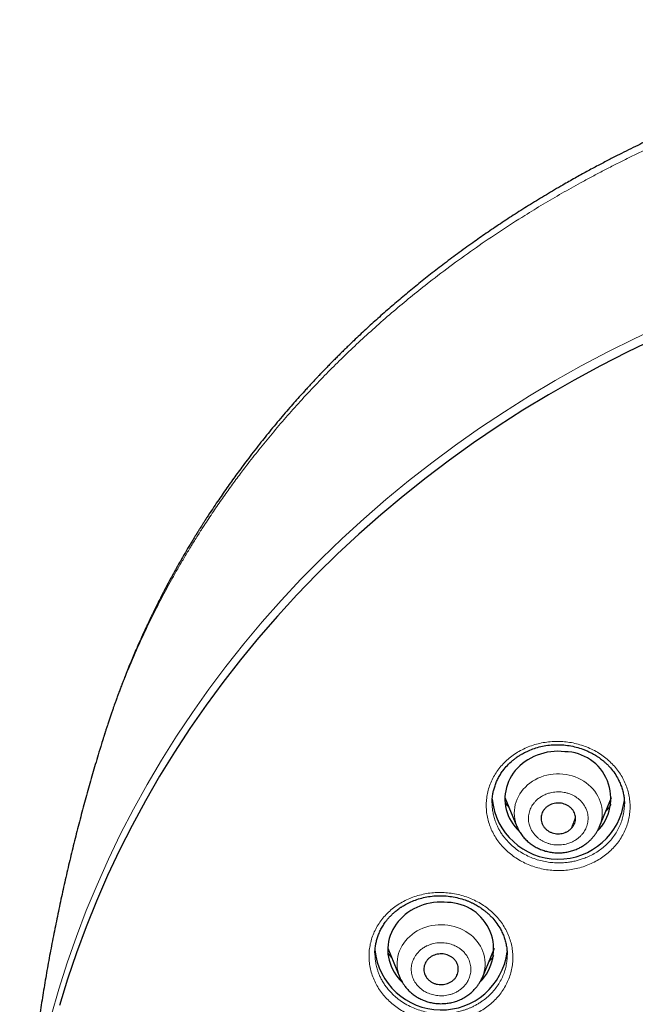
# Model space of a CAD drawing. Header units: millimetres. Extents: x 8 to 1352, y 12 to 1248.
# Tile 46 of 119: x 506 to 527, y 1128 to 1163. Entities that reach past the tile are written whole.
import ezdxf

# ---------------------------------------------------------------- set-up
doc = ezdxf.new("R2010")
doc.units = ezdxf.units.MM

msp = doc.modelspace()

# ---------------------------------------------------------------- linework, layer by layer
at = {"color": 7, "linetype": 'Continuous', "lineweight": 30}
for p, q in [((522.826, 1135.688), (523.245, 1134.676)), ((526.115, 1134.676), (526.534, 1135.688)), ((526.426, 1135.321), (526.346, 1135.234)), ((526.977, 1135.467), (526.977, 1135.46)), ((518.751, 1130.442), (519.17, 1129.43)), ((522.04, 1129.43), (522.459, 1130.442)), ((522.905, 1130.219), (522.905, 1130.212))]:
    msp.add_line(p, q, dxfattribs=at)
at = {"color": 252, "linetype": 'Continuous', "lineweight": 0}
for p, q in [((525.128, 1134.605), (525.277, 1134.998)), ((521.136, 1129.465), (521.185, 1129.585))]:
    msp.add_line(p, q, dxfattribs=at)
at = {"color": 252, "linetype": 'Continuous', "lineweight": 0, "flags": 128}
for points in [[(507.05, 1128.092), (507.314, 1129.018), (507.605, 1129.938), (507.923, 1130.85), (508.268, 1131.755), (508.639, 1132.652), (509.036, 1133.54), (509.46, 1134.418), (509.909, 1135.285), (510.383, 1136.142), (510.882, 1136.988), (511.406, 1137.822), (511.955, 1138.643), (512.527, 1139.451), (513.123, 1140.246), (513.742, 1141.026), (514.384, 1141.792), (515.048, 1142.543), (515.733, 1143.277), (516.441, 1143.996), (517.169, 1144.697), (517.917, 1145.382), (518.685, 1146.049), (519.473, 1146.697), (520.279, 1147.328), (521.104, 1147.939), (521.946, 1148.53), (522.805, 1149.102), (523.681, 1149.653), (524.573, 1150.184), (525.48, 1150.694), (526.402, 1151.183), (527.338, 1151.65), (528.287, 1152.095)], [(526.114, 1134.674), (526.146, 1134.76), (526.174, 1134.857), (526.194, 1134.955), (526.206, 1135.054), (526.209, 1135.153), (526.205, 1135.253), (526.192, 1135.352), (526.171, 1135.449), (526.142, 1135.546), (526.106, 1135.64), (526.062, 1135.731), (526.01, 1135.819), (525.952, 1135.904), (525.886, 1135.985), (525.814, 1136.061), (525.737, 1136.132), (525.653, 1136.199), (525.564, 1136.259), (525.471, 1136.314), (525.373, 1136.362), (525.272, 1136.404), (525.167, 1136.439), (525.06, 1136.467), (524.951, 1136.488), (524.841, 1136.503), (524.729, 1136.509), (524.617, 1136.509), (524.506, 1136.501), (524.396, 1136.486), (524.287, 1136.464), (524.18, 1136.435), (524.076, 1136.399), (523.975, 1136.357), (523.877, 1136.307), (523.785, 1136.252), (523.696, 1136.191), (523.614, 1136.124), (523.536, 1136.052), (523.465, 1135.975), (523.401, 1135.894), (523.343, 1135.809), (523.292, 1135.72), (523.249, 1135.629), (523.213, 1135.534), (523.186, 1135.438), (523.166, 1135.34), (523.154, 1135.241), (523.151, 1135.141), (523.155, 1135.042), (523.168, 1134.943), (523.189, 1134.845), (523.217, 1134.749), (523.245, 1134.676)], [(522.04, 1129.429), (522.048, 1129.449), (522.081, 1129.544), (522.106, 1129.641), (522.124, 1129.74), (522.133, 1129.839), (522.134, 1129.938), (522.127, 1130.038), (522.112, 1130.136), (522.089, 1130.234), (522.057, 1130.329), (522.018, 1130.422), (521.972, 1130.513), (521.918, 1130.6), (521.858, 1130.684), (521.79, 1130.763), (521.716, 1130.838), (521.637, 1130.908), (521.552, 1130.972), (521.461, 1131.031), (521.367, 1131.083), (521.268, 1131.13), (521.165, 1131.17), (521.06, 1131.203), (520.952, 1131.229), (520.843, 1131.248), (520.732, 1131.26), (520.62, 1131.264), (520.508, 1131.262), (520.397, 1131.252), (520.287, 1131.235), (520.179, 1131.21), (520.073, 1131.179), (519.969, 1131.141), (519.87, 1131.096), (519.774, 1131.045), (519.682, 1130.988), (519.596, 1130.925), (519.515, 1130.857), (519.439, 1130.783), (519.37, 1130.705), (519.308, 1130.623), (519.252, 1130.536), (519.204, 1130.447), (519.163, 1130.354), (519.129, 1130.259), (519.104, 1130.162), (519.087, 1130.064), (519.077, 1129.965), (519.076, 1129.865), (519.083, 1129.766), (519.099, 1129.667), (519.122, 1129.57), (519.153, 1129.474), (519.171, 1129.429)]]:
    msp.add_lwpolyline(points, dxfattribs=at)
at = {"color": 7, "linetype": 'Continuous', "lineweight": 30, "flags": 128}
for points in [[(528.02, 1151.623), (527.078, 1151.171), (526.15, 1150.699), (525.236, 1150.204), (524.336, 1149.689), (523.452, 1149.152), (522.585, 1148.596), (521.733, 1148.019), (520.899, 1147.422), (520.083, 1146.806), (519.285, 1146.172), (518.507, 1145.519), (517.747, 1144.848), (517.008, 1144.16), (516.289, 1143.454), (515.591, 1142.732), (514.914, 1141.995), (514.26, 1141.241), (513.627, 1140.473), (513.018, 1139.69), (512.431, 1138.893), (511.869, 1138.082), (511.33, 1137.259), (510.816, 1136.424), (510.326, 1135.577), (509.862, 1134.718), (509.423, 1133.85), (509.009, 1132.971), (508.622, 1132.083), (508.26, 1131.186), (507.925, 1130.281), (507.617, 1129.368), (507.336, 1128.449)], [(524.906, 1137.281), (524.784, 1137.291), (524.661, 1137.293), (524.538, 1137.289), (524.417, 1137.277), (524.296, 1137.258), (524.177, 1137.231), (524.06, 1137.198), (523.946, 1137.158), (523.835, 1137.112), (523.727, 1137.059), (523.624, 1137), (523.526, 1136.934), (523.432, 1136.864), (523.344, 1136.788), (523.262, 1136.706), (523.186, 1136.621), (523.117, 1136.53), (523.054, 1136.437), (522.999, 1136.339), (522.951, 1136.239), (522.91, 1136.135), (522.877, 1136.03), (522.852, 1135.923), (522.835, 1135.815), (522.827, 1135.706), (522.826, 1135.597), (522.833, 1135.488), (522.849, 1135.379), (522.872, 1135.272), (522.903, 1135.166), (522.942, 1135.063), (522.989, 1134.962), (523.043, 1134.863), (523.104, 1134.769), (523.172, 1134.678), (523.247, 1134.591), (523.32, 1134.517)], [(520.831, 1132.035), (520.709, 1132.045), (520.586, 1132.048), (520.464, 1132.043), (520.342, 1132.031), (520.221, 1132.012), (520.102, 1131.986), (519.985, 1131.953), (519.871, 1131.913), (519.76, 1131.866), (519.653, 1131.813), (519.55, 1131.754), (519.451, 1131.689), (519.358, 1131.618), (519.27, 1131.542), (519.188, 1131.461), (519.112, 1131.375), (519.042, 1131.285), (518.98, 1131.191), (518.924, 1131.093), (518.876, 1130.993), (518.835, 1130.89), (518.803, 1130.784), (518.778, 1130.677), (518.761, 1130.569), (518.752, 1130.46), (518.751, 1130.351), (518.758, 1130.242), (518.774, 1130.133), (518.797, 1130.026), (518.829, 1129.921), (518.868, 1129.817), (518.914, 1129.716), (518.968, 1129.618), (519.03, 1129.523), (519.098, 1129.432), (519.173, 1129.346), (519.249, 1129.268)]]:
    msp.add_lwpolyline(points, dxfattribs=at)
at = {"color": 7, "linetype": 'Continuous', "lineweight": 30}
for centre, radius, start, end in [((524.886, 1135.658), 1.623, 315.0717, 89.2925), ((524.682, 1135.856), 2.313, 185.5353, 353.272), ((520.811, 1130.413), 1.623, 314.9325, 89.293), ((520.608, 1130.612), 2.314, 185.6518, 352.6196)]:
    msp.add_arc(centre, radius, start, end, dxfattribs=at)
for points, knots in [([(546.886, 1162.736), (546.813, 1162.737), (546.474, 1162.738), (545.877, 1162.728), (545.1, 1162.706), (544.342, 1162.67), (543.602, 1162.623), (542.882, 1162.566), (542.158, 1162.498), (541.432, 1162.417), (540.705, 1162.325), (540.002, 1162.224), (539.322, 1162.116), (538.666, 1162.002), (538.033, 1161.882), (537.423, 1161.758), (536.837, 1161.63), (536.273, 1161.499), (535.735, 1161.368), (535.223, 1161.236), (534.736, 1161.104), (534.27, 1160.973), (533.805, 1160.836), (533.341, 1160.694), (532.882, 1160.548), (532.451, 1160.406), (532.047, 1160.268), (531.672, 1160.137), (531.327, 1160.012), (531.009, 1159.894), (530.717, 1159.783), (530.457, 1159.682), (530.228, 1159.592), (530.028, 1159.512), (529.848, 1159.438), (529.687, 1159.372), (529.539, 1159.311), (529.403, 1159.253), (529.277, 1159.2), (529.169, 1159.154), (529.082, 1159.116), (529.013, 1159.086), (528.951, 1159.06), (528.88, 1159.029), (528.79, 1158.989), (528.678, 1158.94), (528.548, 1158.881), (528.404, 1158.816), (528.25, 1158.746), (528.087, 1158.671), (527.916, 1158.591), (527.7, 1158.49), (527.436, 1158.363), (527.119, 1158.208), (526.784, 1158.04), (526.429, 1157.859), (526.056, 1157.663), (525.665, 1157.452), (525.256, 1157.226), (524.787, 1156.959), (524.269, 1156.655), (523.717, 1156.318), (523.185, 1155.982), (522.673, 1155.647), (522.18, 1155.314), (521.681, 1154.965), (521.176, 1154.6), (520.668, 1154.219), (520.185, 1153.845), (519.723, 1153.474), (519.275, 1153.104), (518.837, 1152.73), (518.407, 1152.351), (517.984, 1151.966), (517.663, 1151.664), (517.44, 1151.45), (517.311, 1151.326), (517.184, 1151.2), (517.058, 1151.076), (516.937, 1150.955), (516.827, 1150.845), (516.739, 1150.755), (516.671, 1150.685), (516.62, 1150.633), (516.576, 1150.587), (516.538, 1150.548), (516.506, 1150.515), (516.48, 1150.487), (516.452, 1150.459), (516.415, 1150.419), (516.36, 1150.362), (516.287, 1150.285), (516.2, 1150.193), (516.103, 1150.088), (515.999, 1149.976), (515.87, 1149.836), (515.715, 1149.665), (515.531, 1149.459), (515.335, 1149.236), (515.126, 1148.994), (514.908, 1148.736), (514.693, 1148.477), (514.489, 1148.225), (514.281, 1147.965), (514.074, 1147.699), (513.868, 1147.431), (513.683, 1147.183), (513.514, 1146.955), (513.354, 1146.734), (513.195, 1146.509), (513.033, 1146.277), (512.868, 1146.038), (512.702, 1145.791), (512.563, 1145.581), (512.455, 1145.415), (512.384, 1145.303), (512.322, 1145.207), (512.272, 1145.127), (512.233, 1145.066), (512.205, 1145.022), (512.185, 1144.989), (512.165, 1144.957), (512.14, 1144.917), (512.108, 1144.865), (512.066, 1144.797), (512.012, 1144.709), (511.947, 1144.602), (511.872, 1144.478), (511.75, 1144.274), (511.588, 1143.996), (511.393, 1143.652), (511.207, 1143.314), (511.051, 1143.022), (510.922, 1142.776), (510.819, 1142.574), (510.72, 1142.378), (510.63, 1142.195), (510.554, 1142.04), (510.491, 1141.91), (510.441, 1141.805), (510.397, 1141.712), (510.357, 1141.625), (510.31, 1141.524), (510.252, 1141.398), (510.182, 1141.245), (510.103, 1141.068), (510.016, 1140.868), (509.921, 1140.648), (509.823, 1140.416), (509.725, 1140.177), (509.64, 1139.963), (509.566, 1139.775), (509.504, 1139.614), (509.445, 1139.459), (509.392, 1139.316), (509.349, 1139.2), (509.316, 1139.11), (509.292, 1139.043), (509.271, 1138.985), (509.249, 1138.925), (509.221, 1138.845), (509.185, 1138.741), (509.142, 1138.617), (509.096, 1138.483), (509.049, 1138.342), (509.003, 1138.204), (508.962, 1138.078), (508.927, 1137.97), (508.901, 1137.89), (508.884, 1137.834), (508.871, 1137.795), (508.856, 1137.748), (508.839, 1137.691), (508.826, 1137.65), (508.819, 1137.628)], [0, 0, 0, 0, 0.004273, 0.019721, 0.034822, 0.049576, 0.063984, 0.078045, 0.091761, 0.10645, 0.120721, 0.134574, 0.14801, 0.16103, 0.173633, 0.185819, 0.197589, 0.208943, 0.219881, 0.230218, 0.240154, 0.249689, 0.258823, 0.268891, 0.278421, 0.287415, 0.295871, 0.303791, 0.311047, 0.317785, 0.324005, 0.329708, 0.334443, 0.33875, 0.342629, 0.346081, 0.349163, 0.352235, 0.354952, 0.357314, 0.359321, 0.360649, 0.361827, 0.363347, 0.365307, 0.367762, 0.370673, 0.373878, 0.377277, 0.380871, 0.384659, 0.388642, 0.395254, 0.402341, 0.409903, 0.417939, 0.426451, 0.435437, 0.444899, 0.454836, 0.46835, 0.481543, 0.494407, 0.506943, 0.519151, 0.531031, 0.544611, 0.557735, 0.570403, 0.582616, 0.594728, 0.606735, 0.618739, 0.630739, 0.642736, 0.646506, 0.650276, 0.654045, 0.657814, 0.661509, 0.664821, 0.667715, 0.669463, 0.671013, 0.672366, 0.673521, 0.67448, 0.67524, 0.675953, 0.676996, 0.678725, 0.680964, 0.683714, 0.686816, 0.690048, 0.693406, 0.69894, 0.704789, 0.710952, 0.717905, 0.725219, 0.732529, 0.739473, 0.746049, 0.753904, 0.761161, 0.76782, 0.773881, 0.77953, 0.785455, 0.791722, 0.797864, 0.804302, 0.811037, 0.814275, 0.817179, 0.819657, 0.821712, 0.823342, 0.824375, 0.825114, 0.825832, 0.82685, 0.82817, 0.829792, 0.83209, 0.834808, 0.837944, 0.8415, 0.850275, 0.858874, 0.867273, 0.875473, 0.880525, 0.885497, 0.890379, 0.894885, 0.898889, 0.901764, 0.904311, 0.906529, 0.908474, 0.910606, 0.913835, 0.917516, 0.921596, 0.926409, 0.931667, 0.937134, 0.942718, 0.948419, 0.952108, 0.955844, 0.959591, 0.962933, 0.965756, 0.96761, 0.969142, 0.970353, 0.971574, 0.973226, 0.975632, 0.97843, 0.981393, 0.984519, 0.98781, 0.990567, 0.992947, 0.994924, 0.995763, 0.996503, 0.997372, 0.998617, 1, 1, 1, 1]), ([(508.797, 1137.554), (508.758, 1137.426), (508.65, 1137.078), (508.483, 1136.508), (508.295, 1135.845), (508.114, 1135.179), (507.94, 1134.51), (507.772, 1133.839), (507.612, 1133.164), (507.458, 1132.488), (507.312, 1131.809), (507.172, 1131.128), (507.039, 1130.444), (506.914, 1129.759), (506.796, 1129.072), (506.684, 1128.383), (506.58, 1127.692), (506.483, 1127), (506.393, 1126.307), (506.311, 1125.612), (506.236, 1124.916), (506.167, 1124.219), (506.107, 1123.52), (506.053, 1122.821), (506.007, 1122.122), (505.973, 1121.518), (505.956, 1121.148), (505.95, 1121.011)], [0, 0, 0, 0, 0.024105, 0.065196, 0.106323, 0.147485, 0.18868, 0.229906, 0.271162, 0.312447, 0.353758, 0.395095, 0.436456, 0.47784, 0.519244, 0.560668, 0.60211, 0.643568, 0.685042, 0.726529, 0.768028, 0.809537, 0.851056, 0.892583, 0.934116, 0.975654, 1, 1, 1, 1]), ([(508.819, 1137.628), (508.817, 1137.621), (508.809, 1137.597), (508.802, 1137.572), (508.797, 1137.554)], [0, 0, 0, 0, 0.280831, 1, 1, 1, 1]), ([(522.38, 1135.496), (522.38, 1135.51), (522.379, 1135.541), (522.38, 1135.61), (522.388, 1135.696), (522.403, 1135.803), (522.429, 1135.927), (522.468, 1136.065), (522.521, 1136.207), (522.586, 1136.349), (522.665, 1136.488), (522.77, 1136.643), (522.908, 1136.807), (523.053, 1136.944), (523.172, 1137.039), (523.25, 1137.095), (523.313, 1137.137), (523.363, 1137.168), (523.412, 1137.197), (523.472, 1137.231), (523.55, 1137.271), (523.677, 1137.33), (523.851, 1137.398), (524.076, 1137.462), (524.314, 1137.506), (524.561, 1137.527), (524.811, 1137.523), (525.061, 1137.495), (525.303, 1137.443), (525.501, 1137.381), (525.654, 1137.321), (525.768, 1137.269), (525.874, 1137.214), (525.963, 1137.163), (526.031, 1137.12), (526.078, 1137.089), (526.117, 1137.061), (526.161, 1137.029), (526.218, 1136.985), (526.29, 1136.925), (526.371, 1136.85), (526.483, 1136.735), (526.613, 1136.575), (526.73, 1136.391), (526.817, 1136.22), (526.878, 1136.067), (526.926, 1135.912), (526.958, 1135.759), (526.977, 1135.609), (526.979, 1135.511), (526.98, 1135.463)], [0, 0, 0, 0, 0.008598, 0.019767, 0.033701, 0.048808, 0.069845, 0.09191, 0.115011, 0.139116, 0.163379, 0.187466, 0.223282, 0.258676, 0.275483, 0.289399, 0.300279, 0.308131, 0.314899, 0.324675, 0.337585, 0.352664, 0.383871, 0.416379, 0.450169, 0.484431, 0.518799, 0.553282, 0.587856, 0.621397, 0.639419, 0.656884, 0.67379, 0.689887, 0.700287, 0.708278, 0.714036, 0.720863, 0.731456, 0.745062, 0.761651, 0.779468, 0.815594, 0.85241, 0.877351, 0.902578, 0.927564, 0.95212, 0.976273, 1, 1, 1, 1]), ([(522.96, 1135.364), (522.924, 1135.402), (522.879, 1135.45), (522.841, 1135.501), (522.835, 1135.51)], [0, 0, 0, 0, 0.826611, 1, 1, 1, 1]), ([(525.128, 1134.605), (525.149, 1134.628), (525.192, 1134.675), (525.237, 1134.755), (525.268, 1134.842), (525.282, 1134.931), (525.279, 1135.022), (525.259, 1135.11), (525.222, 1135.195), (525.17, 1135.273), (525.104, 1135.342), (525.026, 1135.399), (524.938, 1135.445), (524.843, 1135.477), (524.743, 1135.494), (524.642, 1135.496), (524.541, 1135.482), (524.445, 1135.454), (524.355, 1135.412), (524.284, 1135.364), (524.246, 1135.328), (524.231, 1135.315)], [0, 0, 0, 0, 0.052925, 0.107385, 0.160311, 0.214771, 0.267696, 0.322156, 0.375081, 0.429541, 0.482466, 0.536926, 0.589852, 0.644312, 0.697237, 0.751697, 0.804622, 0.859082, 0.912008, 0.966468, 1, 1, 1, 1]), ([(524.231, 1135.315), (524.21, 1135.292), (524.168, 1135.245), (524.123, 1135.164), (524.092, 1135.078), (524.078, 1134.988), (524.081, 1134.897), (524.101, 1134.809), (524.138, 1134.724), (524.19, 1134.647), (524.256, 1134.578), (524.334, 1134.52), (524.422, 1134.474), (524.517, 1134.443), (524.617, 1134.426), (524.718, 1134.424), (524.819, 1134.437), (524.915, 1134.465), (525.005, 1134.508), (525.076, 1134.555), (525.114, 1134.591), (525.128, 1134.605)], [0, 0, 0, 0, 0.052925, 0.107385, 0.160311, 0.214771, 0.267696, 0.322156, 0.375081, 0.429541, 0.482466, 0.536926, 0.589852, 0.644312, 0.697237, 0.751697, 0.804622, 0.859082, 0.912008, 0.966468, 1, 1, 1, 1]), ([(523.245, 1134.676), (523.267, 1134.628), (523.311, 1134.531), (523.397, 1134.397), (523.498, 1134.273), (523.612, 1134.159), (523.739, 1134.057), (523.878, 1133.969), (524.027, 1133.894), (524.184, 1133.836), (524.347, 1133.793), (524.515, 1133.768), (524.684, 1133.76), (524.854, 1133.769), (525.022, 1133.795), (525.183, 1133.838), (525.332, 1133.894), (525.466, 1133.96), (525.582, 1134.031), (525.683, 1134.106), (525.77, 1134.181), (525.85, 1134.261), (525.919, 1134.342), (525.981, 1134.427), (526.032, 1134.508), (526.078, 1134.592), (526.103, 1134.649), (526.115, 1134.676)], [0, 0, 0, 0, 0.044132, 0.088518, 0.133202, 0.178255, 0.223769, 0.269831, 0.316045, 0.362234, 0.408415, 0.454607, 0.500827, 0.547093, 0.593424, 0.639776, 0.684027, 0.725129, 0.763103, 0.797967, 0.829735, 0.859492, 0.892539, 0.919976, 0.949391, 0.976306, 1, 1, 1, 1]), ([(518.307, 1130.26), (518.306, 1130.275), (518.306, 1130.307), (518.307, 1130.377), (518.315, 1130.46), (518.329, 1130.56), (518.353, 1130.679), (518.391, 1130.818), (518.445, 1130.964), (518.513, 1131.111), (518.595, 1131.252), (518.68, 1131.374), (518.764, 1131.478), (518.845, 1131.566), (518.929, 1131.649), (519.007, 1131.718), (519.075, 1131.772), (519.128, 1131.812), (519.171, 1131.843), (519.207, 1131.867), (519.246, 1131.893), (519.299, 1131.926), (519.372, 1131.968), (519.46, 1132.015), (519.59, 1132.077), (519.766, 1132.145), (519.991, 1132.21), (520.23, 1132.253), (520.476, 1132.273), (520.724, 1132.27), (520.97, 1132.244), (521.209, 1132.196), (521.396, 1132.141), (521.532, 1132.09), (521.624, 1132.051), (521.712, 1132.009), (521.793, 1131.967), (521.869, 1131.923), (521.932, 1131.885), (521.989, 1131.846), (522.046, 1131.807), (522.113, 1131.756), (522.191, 1131.693), (522.275, 1131.617), (522.388, 1131.504), (522.518, 1131.351), (522.637, 1131.174), (522.725, 1131.009), (522.79, 1130.859), (522.84, 1130.704), (522.877, 1130.544), (522.9, 1130.379), (522.903, 1130.269), (522.904, 1130.213)], [0, 0, 0, 0, 0.009829, 0.02107, 0.033904, 0.047842, 0.068113, 0.090327, 0.114501, 0.139597, 0.164385, 0.188742, 0.206723, 0.224465, 0.241975, 0.258827, 0.270374, 0.280011, 0.287741, 0.293564, 0.298801, 0.308051, 0.320388, 0.335175, 0.350428, 0.381898, 0.414694, 0.448592, 0.48264, 0.516725, 0.550812, 0.584711, 0.617426, 0.631648, 0.645601, 0.659288, 0.672695, 0.684507, 0.696233, 0.704105, 0.71406, 0.725787, 0.740501, 0.757623, 0.775074, 0.810392, 0.846295, 0.870577, 0.895247, 0.920582, 0.946472, 0.972935, 1, 1, 1, 1]), ([(518.878, 1130.137), (518.861, 1130.155), (518.818, 1130.2), (518.781, 1130.249), (518.759, 1130.279)], [0, 0, 0, 0, 0.390803, 1, 1, 1, 1]), ([(521.136, 1129.465), (521.15, 1129.492), (521.179, 1129.546), (521.201, 1129.635), (521.208, 1129.725), (521.197, 1129.815), (521.17, 1129.902), (521.127, 1129.984), (521.068, 1130.058), (520.997, 1130.122), (520.914, 1130.175), (520.823, 1130.215), (520.725, 1130.24), (520.625, 1130.251), (520.523, 1130.246), (520.424, 1130.227), (520.33, 1130.192), (520.244, 1130.144), (520.168, 1130.084), (520.112, 1130.022), (520.085, 1129.979), (520.074, 1129.963)], [0, 0, 0, 0, 0.052925, 0.107385, 0.160311, 0.214771, 0.267696, 0.322156, 0.375081, 0.429541, 0.482466, 0.536926, 0.589852, 0.644312, 0.697237, 0.751697, 0.804622, 0.859082, 0.912008, 0.966468, 1, 1, 1, 1]), ([(520.074, 1129.963), (520.06, 1129.936), (520.032, 1129.881), (520.009, 1129.793), (520.003, 1129.703), (520.013, 1129.613), (520.041, 1129.526), (520.084, 1129.444), (520.143, 1129.37), (520.214, 1129.305), (520.297, 1129.253), (520.388, 1129.213), (520.486, 1129.188), (520.586, 1129.177), (520.688, 1129.182), (520.787, 1129.202), (520.881, 1129.236), (520.967, 1129.284), (521.043, 1129.345), (521.099, 1129.406), (521.126, 1129.449), (521.136, 1129.465)], [0, 0, 0, 0, 0.0536926, 0.1073851, 0.1610777, 0.2147702, 0.2684628, 0.3221553, 0.3758479, 0.4295405, 0.483233, 0.5369256, 0.5906181, 0.6443107, 0.6980032, 0.7516958, 0.8053884, 0.8590809, 0.9127735, 0.966466, 1, 1, 1, 1]), ([(519.17, 1129.43), (519.182, 1129.404), (519.206, 1129.35), (519.251, 1129.27), (519.302, 1129.189), (519.367, 1129.099), (519.448, 1129.002), (519.552, 1128.902), (519.669, 1128.809), (519.799, 1128.726), (519.941, 1128.654), (520.094, 1128.595), (520.255, 1128.551), (520.423, 1128.524), (520.595, 1128.514), (520.769, 1128.522), (520.942, 1128.548), (521.112, 1128.593), (521.277, 1128.656), (521.431, 1128.736), (521.569, 1128.828), (521.686, 1128.926), (521.783, 1129.025), (521.862, 1129.121), (521.928, 1129.215), (521.988, 1129.316), (522.022, 1129.39), (522.04, 1129.43)], [0, 0, 0, 0, 0.023671, 0.048454, 0.074817, 0.103178, 0.14314, 0.184139, 0.226177, 0.269256, 0.313382, 0.358559, 0.404547, 0.450926, 0.497708, 0.544913, 0.592563, 0.640676, 0.689274, 0.738351, 0.785247, 0.828181, 0.867168, 0.902221, 0.933354, 0.964187, 1, 1, 1, 1])]:
    msp.add_open_spline(points, degree=3, knots=knots, dxfattribs=at)
at = {"color": 252, "linetype": 'Continuous', "lineweight": 0}
for points, knots in [([(546.886, 1162.428), (546.53, 1162.426), (545.818, 1162.421), (544.749, 1162.383), (543.678, 1162.322), (542.606, 1162.235), (541.541, 1162.124), (540.483, 1161.989), (539.433, 1161.83), (538.385, 1161.647), (537.335, 1161.438), (536.282, 1161.203), (535.229, 1160.94), (534.181, 1160.652), (533.141, 1160.338), (532.114, 1160.001), (531.103, 1159.641), (530.106, 1159.258), (529.121, 1158.851), (528.339, 1158.505), (527.755, 1158.234), (527.364, 1158.048), (526.975, 1157.857), (526.587, 1157.663), (526.203, 1157.464), (525.825, 1157.265), (525.357, 1157.011), (524.802, 1156.7), (524.156, 1156.322), (523.442, 1155.886), (522.664, 1155.387), (521.826, 1154.818), (521.001, 1154.226), (520.263, 1153.666), (519.607, 1153.144), (519.022, 1152.659), (518.443, 1152.158), (517.876, 1151.646), (517.33, 1151.132), (516.806, 1150.618), (516.287, 1150.087), (515.773, 1149.539), (515.268, 1148.976), (514.787, 1148.414), (514.327, 1147.857), (514.035, 1147.483), (513.891, 1147.298)], [0, 0, 0, 0, 0.0272418, 0.0545655, 0.0819712, 0.1094587, 0.1370282, 0.1641849, 0.1914206, 0.2187351, 0.2461284, 0.2741005, 0.3021542, 0.3302894, 0.3585059, 0.3868038, 0.4146754, 0.4426253, 0.4706534, 0.4987595, 0.510229, 0.5217115, 0.5332069, 0.5447152, 0.5562364, 0.5677704, 0.5788752, 0.598829, 0.6189058, 0.6391056, 0.6663511, 0.6938167, 0.7215023, 0.7494077, 0.7698407, 0.7906431, 0.8122112, 0.8334358, 0.8543172, 0.8748554, 0.8950507, 0.9168694, 0.9382735, 0.9592631, 0.9798386, 1, 1, 1, 1]), ([(513.891, 1147.298), (513.79, 1147.165), (513.583, 1146.894), (513.274, 1146.473), (512.96, 1146.03), (512.64, 1145.564), (512.357, 1145.134), (512.108, 1144.745), (511.895, 1144.401), (511.682, 1144.047), (511.473, 1143.69), (511.277, 1143.344), (511.034, 1142.903), (510.748, 1142.359), (510.421, 1141.701), (510.078, 1140.966), (509.797, 1140.318), (509.6, 1139.832), (509.523, 1139.637), (509.496, 1139.566), (509.488, 1139.547), (509.481, 1139.527), (509.473, 1139.508), (509.466, 1139.488), (509.458, 1139.469), (509.444, 1139.431), (509.419, 1139.366), (509.381, 1139.267), (509.335, 1139.143), (509.281, 1138.995), (509.218, 1138.823), (509.148, 1138.626), (509.071, 1138.404), (508.989, 1138.159), (508.903, 1137.897), (508.847, 1137.718), (508.819, 1137.628)], [0, 0, 0, 0, 0.044352, 0.090802, 0.139348, 0.18999, 0.242727, 0.278391, 0.314952, 0.35241, 0.390764, 0.427335, 0.461011, 0.528352, 0.595677, 0.662987, 0.75181, 0.790884, 0.808075, 0.810005, 0.811934, 0.813864, 0.815793, 0.817723, 0.819652, 0.821582, 0.829049, 0.838854, 0.850997, 0.865603, 0.882583, 0.901936, 0.923663, 0.947763, 0.973741, 1, 1, 1, 1]), ([(522.805, 1136.901), (522.862, 1136.954), (522.973, 1137.06), (523.162, 1137.199), (523.365, 1137.322), (523.581, 1137.426), (523.807, 1137.51), (524.04, 1137.574), (524.281, 1137.617), (524.526, 1137.638), (524.773, 1137.638), (525.017, 1137.617), (525.258, 1137.573), (525.496, 1137.509), (525.725, 1137.424), (525.943, 1137.32), (526.148, 1137.198), (526.34, 1137.057), (526.516, 1136.901), (526.674, 1136.731), (526.812, 1136.548), (526.93, 1136.354), (527.027, 1136.151), (527.101, 1135.94), (527.151, 1135.725), (527.177, 1135.506), (527.18, 1135.285), (527.159, 1135.066), (527.113, 1134.851), (527.044, 1134.639), (526.953, 1134.435), (526.839, 1134.24), (526.705, 1134.056), (526.55, 1133.885), (526.377, 1133.727), (526.189, 1133.587), (525.985, 1133.464), (525.769, 1133.36), (525.543, 1133.275), (525.308, 1133.211), (525.067, 1133.167), (524.823, 1133.145), (524.577, 1133.144), (524.333, 1133.165), (524.092, 1133.208), (523.856, 1133.272), (523.629, 1133.355), (523.412, 1133.458), (523.206, 1133.581), (523.014, 1133.721), (522.839, 1133.876), (522.681, 1134.046), (522.542, 1134.23), (522.424, 1134.425), (522.326, 1134.63), (522.253, 1134.841), (522.202, 1135.058), (522.176, 1135.279), (522.173, 1135.501), (522.194, 1135.721), (522.24, 1135.938), (522.309, 1136.15), (522.401, 1136.355), (522.514, 1136.549), (522.648, 1136.733), (522.753, 1136.845), (522.805, 1136.901)], [0, 0, 0, 0, 0.01562, 0.031159, 0.046734, 0.062465, 0.078038, 0.093555, 0.109146, 0.124955, 0.140616, 0.15615, 0.17171, 0.187459, 0.203266, 0.218849, 0.234363, 0.249963, 0.265813, 0.281422, 0.296926, 0.312457, 0.328237, 0.343827, 0.359349, 0.374927, 0.390631, 0.406183, 0.421721, 0.437393, 0.453124, 0.468682, 0.484247, 0.500004, 0.515783, 0.531343, 0.546889, 0.562616, 0.578208, 0.593827, 0.609531, 0.625072, 0.640781, 0.656334, 0.671875, 0.687542, 0.703108, 0.718622, 0.734219, 0.750034, 0.765545, 0.781029, 0.79664, 0.812538, 0.828163, 0.843673, 0.859242, 0.875042, 0.890792, 0.906352, 0.921882, 0.937534, 0.953259, 0.968827, 0.984366, 1, 1, 1, 1]), ([(525.455, 1134.346), (525.476, 1134.368), (525.518, 1134.413), (525.572, 1134.486), (525.618, 1134.562), (525.657, 1134.645), (525.687, 1134.733), (525.708, 1134.826), (525.718, 1134.92), (525.717, 1135.014), (525.705, 1135.108), (525.686, 1135.19), (525.662, 1135.26), (525.636, 1135.319), (525.598, 1135.392), (525.542, 1135.478), (525.463, 1135.57), (525.378, 1135.645), (525.293, 1135.706), (525.212, 1135.755), (525.126, 1135.796), (525.033, 1135.83), (524.934, 1135.857), (524.83, 1135.876), (524.725, 1135.885), (524.619, 1135.884), (524.513, 1135.873), (524.421, 1135.856), (524.343, 1135.834), (524.277, 1135.812), (524.194, 1135.778), (524.099, 1135.728), (523.995, 1135.657), (523.91, 1135.582), (523.842, 1135.506), (523.788, 1135.434), (523.742, 1135.357), (523.703, 1135.274), (523.673, 1135.186), (523.652, 1135.094), (523.642, 1135), (523.643, 1134.905), (523.654, 1134.811), (523.674, 1134.729), (523.698, 1134.659), (523.724, 1134.6), (523.762, 1134.527), (523.818, 1134.442), (523.897, 1134.35), (523.982, 1134.274), (524.066, 1134.213), (524.148, 1134.165), (524.234, 1134.124), (524.327, 1134.089), (524.426, 1134.062), (524.529, 1134.044), (524.635, 1134.035), (524.741, 1134.036), (524.847, 1134.046), (524.939, 1134.064), (525.017, 1134.085), (525.083, 1134.108), (525.166, 1134.142), (525.261, 1134.192), (525.365, 1134.262), (525.425, 1134.318), (525.455, 1134.346)], [0, 0, 0, 0, 0.015052, 0.029979, 0.044916, 0.059997, 0.076304, 0.09246, 0.108636, 0.125004, 0.141311, 0.157466, 0.16824, 0.179074, 0.190018, 0.210029, 0.229916, 0.249999, 0.265036, 0.279958, 0.2949, 0.309997, 0.326304, 0.34246, 0.358636, 0.375004, 0.391311, 0.407466, 0.41824, 0.429074, 0.440018, 0.460029, 0.479916, 0.499999, 0.515036, 0.529958, 0.5449, 0.559997, 0.576304, 0.59246, 0.608636, 0.625004, 0.641311, 0.657466, 0.66824, 0.679074, 0.690018, 0.710029, 0.729916, 0.749999, 0.765036, 0.779958, 0.7949, 0.809997, 0.826304, 0.84246, 0.858636, 0.875004, 0.891311, 0.907466, 0.91824, 0.929074, 0.940018, 0.960048, 0.979935, 1, 1, 1, 1]), ([(526.977, 1135.46), (526.978, 1135.433), (526.98, 1135.338), (526.961, 1135.176), (526.92, 1134.977), (526.855, 1134.782), (526.771, 1134.594), (526.666, 1134.415), (526.542, 1134.247), (526.4, 1134.09), (526.241, 1133.946), (526.068, 1133.818), (525.882, 1133.705), (525.697, 1133.616), (525.526, 1133.55), (525.374, 1133.503), (525.225, 1133.466), (525.072, 1133.439), (524.899, 1133.419), (524.706, 1133.41), (524.494, 1133.418), (524.277, 1133.445), (524.058, 1133.491), (523.839, 1133.558), (523.623, 1133.648), (523.412, 1133.759), (523.211, 1133.894), (523.024, 1134.051), (522.881, 1134.201), (522.773, 1134.336), (522.694, 1134.449), (522.622, 1134.569), (522.551, 1134.708), (522.487, 1134.864), (522.436, 1135.034), (522.403, 1135.191), (522.386, 1135.333), (522.38, 1135.434), (522.38, 1135.486), (522.38, 1135.496)], [0, 0, 0, 0, 0.0125625, 0.0439565, 0.0753256, 0.1066697, 0.1379891, 0.1692838, 0.2005539, 0.2317995, 0.2630207, 0.2942176, 0.3253903, 0.3565388, 0.3814439, 0.4027157, 0.4238324, 0.4454963, 0.4677072, 0.4962368, 0.5256209, 0.5558597, 0.5869531, 0.618901, 0.6517035, 0.6853606, 0.7198722, 0.7552383, 0.7914588, 0.810189, 0.8319893, 0.852794, 0.872603, 0.9022198, 0.9292888, 0.9538097, 0.9757821, 0.9952056, 1, 1, 1, 1]), ([(522.835, 1135.508), (522.839, 1135.502), (522.876, 1135.449), (522.921, 1135.402), (522.962, 1135.36)], [0, 0, 0, 0, 0.1058141, 1, 1, 1, 1]), ([(526.343, 1135.228), (526.359, 1135.242), (526.425, 1135.306), (526.477, 1135.38), (526.517, 1135.438)], [0, 0, 0, 0, 0.227747, 1, 1, 1, 1]), ([(518.387, 1131.212), (518.427, 1131.276), (518.507, 1131.403), (518.653, 1131.578), (518.816, 1131.741), (518.998, 1131.887), (519.195, 1132.018), (519.404, 1132.13), (519.626, 1132.222), (519.858, 1132.295), (520.097, 1132.348), (520.34, 1132.379), (520.585, 1132.388), (520.831, 1132.375), (521.076, 1132.342), (521.315, 1132.287), (521.546, 1132.212), (521.768, 1132.117), (521.98, 1132.003), (522.179, 1131.871), (522.361, 1131.723), (522.527, 1131.56), (522.675, 1131.384), (522.802, 1131.196), (522.909, 1130.997), (522.993, 1130.79), (523.055, 1130.576), (523.092, 1130.358), (523.106, 1130.138), (523.096, 1129.918), (523.062, 1129.701), (523.004, 1129.488), (522.923, 1129.281), (522.818, 1129.081), (522.693, 1128.892), (522.548, 1128.715), (522.383, 1128.552), (522.202, 1128.405), (522.005, 1128.274), (521.795, 1128.161), (521.574, 1128.068), (521.343, 1127.995), (521.105, 1127.942), (520.863, 1127.91), (520.618, 1127.9), (520.372, 1127.912), (520.129, 1127.944), (519.891, 1127.998), (519.659, 1128.073), (519.435, 1128.168), (519.223, 1128.282), (519.025, 1128.414), (518.842, 1128.563), (518.675, 1128.728), (518.526, 1128.906), (518.398, 1129.096), (518.292, 1129.295), (518.208, 1129.504), (518.146, 1129.719), (518.108, 1129.938), (518.095, 1130.157), (518.106, 1130.377), (518.14, 1130.596), (518.199, 1130.809), (518.279, 1131.016), (518.351, 1131.147), (518.387, 1131.212)], [0, 0, 0, 0, 0.015632, 0.03117, 0.046738, 0.062466, 0.078115, 0.093644, 0.109204, 0.124957, 0.140757, 0.156325, 0.171835, 0.18746, 0.203357, 0.218968, 0.234452, 0.249964, 0.265777, 0.281373, 0.296888, 0.312457, 0.32812, 0.34366, 0.359214, 0.374928, 0.390465, 0.406173, 0.421787, 0.437383, 0.453106, 0.46865, 0.484212, 0.499996, 0.515747, 0.53131, 0.546871, 0.562607, 0.578273, 0.59381, 0.609364, 0.625072, 0.640646, 0.656167, 0.671758, 0.687542, 0.70307, 0.718573, 0.734183, 0.750035, 0.765634, 0.781148, 0.796731, 0.812539, 0.828288, 0.843848, 0.859382, 0.875044, 0.89085, 0.906441, 0.921959, 0.937535, 0.953263, 0.968838, 0.984378, 1, 1, 1, 1]), ([(521.523, 1129.284), (521.537, 1129.31), (521.566, 1129.362), (521.599, 1129.444), (521.623, 1129.528), (521.638, 1129.617), (521.644, 1129.709), (521.639, 1129.803), (521.624, 1129.897), (521.597, 1129.988), (521.561, 1130.077), (521.52, 1130.152), (521.478, 1130.215), (521.437, 1130.267), (521.38, 1130.33), (521.303, 1130.401), (521.201, 1130.473), (521.099, 1130.529), (521, 1130.57), (520.909, 1130.599), (520.814, 1130.621), (520.714, 1130.634), (520.611, 1130.64), (520.505, 1130.636), (520.4, 1130.622), (520.298, 1130.598), (520.198, 1130.566), (520.113, 1130.529), (520.043, 1130.491), (519.985, 1130.455), (519.914, 1130.405), (519.834, 1130.336), (519.753, 1130.245), (519.691, 1130.154), (519.645, 1130.066), (519.612, 1129.984), (519.588, 1129.9), (519.572, 1129.811), (519.566, 1129.719), (519.571, 1129.625), (519.587, 1129.532), (519.613, 1129.44), (519.649, 1129.351), (519.691, 1129.276), (519.733, 1129.213), (519.773, 1129.161), (519.83, 1129.098), (519.907, 1129.027), (520.009, 1128.955), (520.112, 1128.9), (520.21, 1128.858), (520.302, 1128.829), (520.397, 1128.808), (520.496, 1128.794), (520.6, 1128.788), (520.705, 1128.793), (520.81, 1128.807), (520.913, 1128.83), (521.013, 1128.863), (521.097, 1128.899), (521.168, 1128.937), (521.226, 1128.973), (521.296, 1129.023), (521.376, 1129.092), (521.458, 1129.183), (521.501, 1129.25), (521.523, 1129.284)], [0, 0, 0, 0, 0.0150516, 0.0299786, 0.0449157, 0.0599973, 0.0763042, 0.0924596, 0.1086355, 0.1250038, 0.1413108, 0.1574661, 0.1682398, 0.1790738, 0.1900182, 0.2100292, 0.229916, 0.2499991, 0.2650357, 0.2799576, 0.2948999, 0.3099973, 0.3263042, 0.3424596, 0.3586356, 0.3750038, 0.3913108, 0.4074662, 0.4182398, 0.4290738, 0.4400183, 0.4600292, 0.479916, 0.4999991, 0.5150357, 0.5299576, 0.5448999, 0.5599973, 0.5763042, 0.5924596, 0.6086356, 0.6250038, 0.6413108, 0.6574662, 0.6682399, 0.6790738, 0.6900183, 0.7100292, 0.729916, 0.7499991, 0.7650357, 0.7799576, 0.7948999, 0.8099973, 0.8263043, 0.8424596, 0.8586356, 0.8750038, 0.8913108, 0.9074662, 0.9182399, 0.9290738, 0.9400183, 0.9600479, 0.9799348, 1, 1, 1, 1]), ([(522.904, 1130.204), (522.903, 1130.144), (522.899, 1130.016), (522.867, 1129.823), (522.814, 1129.627), (522.739, 1129.436), (522.643, 1129.253), (522.528, 1129.08), (522.394, 1128.917), (522.244, 1128.768), (522.101, 1128.651), (521.974, 1128.563), (521.868, 1128.498), (521.76, 1128.439), (521.656, 1128.39), (521.558, 1128.348), (521.462, 1128.312), (521.336, 1128.27), (521.175, 1128.229), (520.978, 1128.193), (520.771, 1128.173), (520.554, 1128.169), (520.329, 1128.186), (520.099, 1128.223), (519.867, 1128.283), (519.636, 1128.368), (519.409, 1128.478), (519.229, 1128.591), (519.091, 1128.694), (518.988, 1128.781), (518.889, 1128.875), (518.787, 1128.985), (518.689, 1129.108), (518.599, 1129.241), (518.525, 1129.37), (518.466, 1129.495), (518.419, 1129.613), (518.384, 1129.719), (518.359, 1129.813), (518.339, 1129.9), (518.322, 1129.998), (518.31, 1130.11), (518.305, 1130.201), (518.306, 1130.251), (518.306, 1130.26)], [0, 0, 0, 0, 0.027959, 0.059281, 0.090596, 0.121906, 0.15321, 0.184508, 0.215801, 0.247088, 0.27837, 0.296248, 0.314125, 0.331999, 0.348956, 0.363048, 0.377497, 0.392304, 0.41907, 0.44693, 0.475883, 0.50593, 0.53707, 0.569303, 0.60263, 0.637049, 0.672563, 0.709169, 0.72789, 0.746884, 0.76747, 0.787524, 0.812917, 0.836777, 0.859105, 0.879899, 0.899161, 0.916889, 0.930865, 0.943714, 0.957838, 0.976833, 0.995597, 1, 1, 1, 1]), ([(518.759, 1130.275), (518.766, 1130.266), (518.798, 1130.225), (518.837, 1130.176), (518.873, 1130.139), (518.88, 1130.132)], [0, 0, 0, 0, 0.183825, 0.835299, 1, 1, 1, 1]), ([(522.268, 1129.981), (522.274, 1129.986), (522.34, 1130.047), (522.393, 1130.12), (522.441, 1130.187)], [0, 0, 0, 0, 0.083884, 1, 1, 1, 1])]:
    msp.add_open_spline(points, degree=3, knots=knots, dxfattribs=at)

doc.saveas('drawing.dxf')
